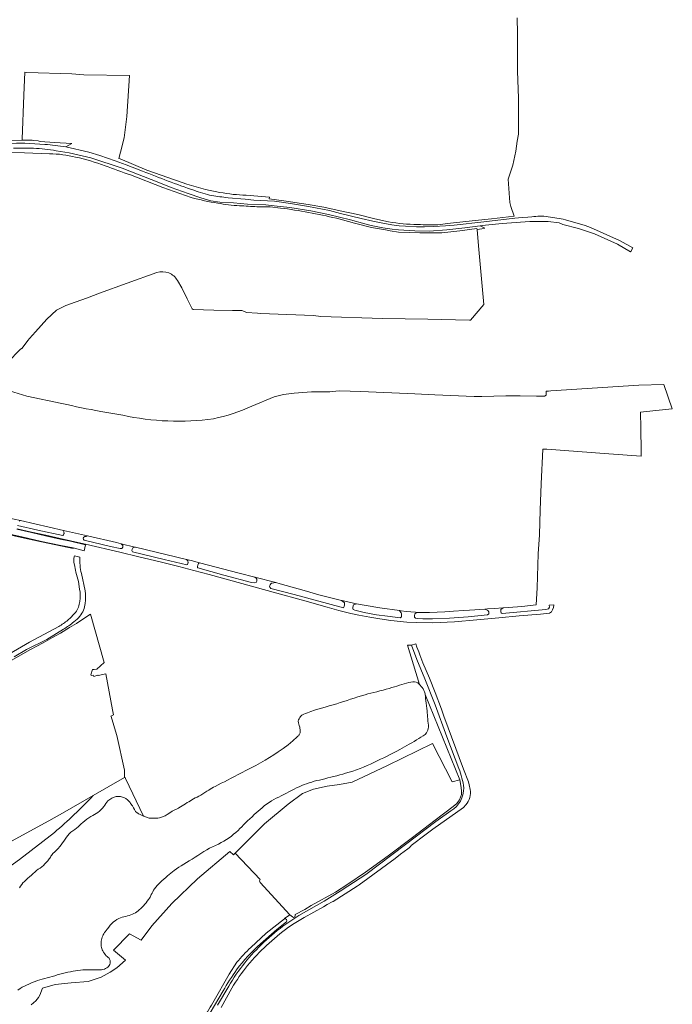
# Model space of a CAD drawing. Header units: metres. Extents: x 201541 to 204988, y 387833 to 394342.
# Tile 202 of 214: x 204300 to 204755, y 391347 to 392034. Entities that reach past the tile are written whole.
import ezdxf

# ---------------------------------------------------------------- set-up
doc = ezdxf.new("R2010")
doc.units = ezdxf.units.M
for name, color, linetype, lineweight in [('B-WE-GR-BOS_LOOF-GV', 40, 'Continuous', 13), ('B-WE-GR-BOUWLAND-GV', 80, 'Continuous', 13), ('B-WE-GR-GRAS-GV', 60, 'Continuous', 13), ('B-WE-GR-HOUTWAL-GV', 40, 'Continuous', 13), ('B-WE-OG-WATER-GV', 130, 'Continuous', 18), ('B-WE-OG-WEG-GV', 7, 'Continuous', 18), ('B-WE-VH-VERHARDING_ASFALT-GV', 252, 'Continuous', 18), ('B-WE-VH-VERHARDING_GRASBETONSTEEN-GV', 70, 'Continuous', 18), ('B-WE-VH-VERHARDING_PUIN-GV', 252, 'Continuous', 18)]:
    doc.layers.add(name, color=color, linetype=linetype, lineweight=lineweight)

msp = doc.modelspace()

# ---------------------------------------------------------------- linework, layer by layer
at = {"layer": 'B-WE-GR-BOS_LOOF-GV'}
for points in [[(204350.821, 391492.44), (204331.075, 391481.115), (204319.999, 391474.763), (204296.518, 391461.99), (204292.382, 391459.741), (204292.242, 391459.664), (204290.338, 391458.623), (204287.798, 391457.235), (204260.28, 391442.194), (204228.892, 391424.975), (204194.87, 391407.634), (204161.289, 391390.513), (204129.177, 391374.434), (204096.033, 391358.369), (204043.416, 391335.355)], [(204266.081, 391423.956), (204299.451, 391447.887), (204323.855, 391466.746)]]:
    msp.add_lwpolyline(points, dxfattribs=at)
msp.add_lwpolyline([(204323.855, 391466.746, 0.0313748), (204350.821, 391492.44)], format="xyb", dxfattribs=at)
at = {"layer": 'B-WE-GR-BOUWLAND-GV'}
for points in [[(204593.295, 391890.59), (204598.055, 391891.504), (204617.315, 391893.389), (204628.798, 391894.661), (204644.574, 391896.409), (204642.148, 391903.205), (204641.532, 391906.107), (204640.433, 391922.394), (204643.69, 391931.999), (204645.762, 391941.91), (204646.643, 391948.789), (204647.611, 391953.757), (204647.611, 391978.694), (204646.82, 391997.682), (204646.82, 392023.976), (204646.602, 392034.854)], [(204301.351, 391949.534), (204301.405, 391950.305), (204302.522, 391980.854), (204303.109, 391996.924), (204304.65, 391996.816), (204335.963, 391995.693), (204344.422, 391995.103), (204376.242, 391994.504), (204374.466, 391966.116), (204372.411, 391951.122), (204369.904, 391941.034), (204368.799, 391936.746), (204369.628, 391936.402), (204388.299, 391928.641), (204412.975, 391919.937)], [(204105.098, 391959.803), (204139.937, 391957.044), (204185.017, 391952.932), (204207.082, 391951.197), (204242.753, 391949.306), (204275.357, 391948.872), (204301.351, 391949.534)], [(204320.455, 391940.036), (204302.915, 391940.651), (204281.753, 391941.101)], [(204419.294, 391909.51), (204399.414, 391916.509), (204376.894, 391925.259)], [(204457.723, 391911.107), (204473.859, 391909.761), (204473.694, 391908.583), (204483.891, 391907.233), (204500.783, 391904.628), (204511.733, 391902.709), (204523.281, 391900.255), (204535.483, 391897.568), (204547.321, 391894.62), (204556.954, 391892.488)], [(204481.594, 391902.156), (204474.421, 391902.945), (204465.164, 391903.118)], [(204614.092, 391823.876), (204623.492, 391834.963), (204619.809, 391875.829), (204618.708, 391887.25), (204618.637, 391887.982), (204606.763, 391886.266), (204594.214, 391884.983), (204590.393, 391884.907), (204588.871, 391884.962), (204584.734, 391884.788), (204578.681, 391884.788), (204563.779, 391885.432), (204558.083, 391886.382), (204554.883, 391886.916), (204545.098, 391888.555), (204533.28, 391891.539), (204520.564, 391895.001)], [(204286.087, 391792.325), (204291.113, 391794.279), (204291.22, 391794.383), (204300.26, 391803.668), (204300.325, 391803.744), (204300.493, 391803.907), (204300.677, 391804.052), (204300.875, 391804.178), (204301.084, 391804.283), (204301.302, 391804.368), (204305.297, 391809.805), (204306.475, 391811.194), (204310.549, 391815.9), (204318.656, 391824.674), (204325.333, 391830.848), (204331.807, 391834.154), (204338.381, 391836.51), (204346.911, 391839.548), (204355.355, 391842.89), (204374.534, 391849.822), (204395.27, 391857.196)], [(204409.617, 391851.681), (204412.644, 391846.452), (204416.456, 391838.818), (204419.956, 391831.808), (204420.701, 391831.417), (204435.033, 391831.011), (204448.197, 391830.638), (204454.694, 391830.716), (204456.542, 391829.977), (204457.752, 391829.442), (204465.494, 391828.873), (204467.791, 391828.704), (204485.926, 391827.971), (204504.709, 391827.136), (204509.798, 391826.515), (204552.712, 391825.17), (204584.353, 391824.605), (204613.392, 391823.872)], [(204291.281, 391686.218), (204300.254, 391684.163), (204330.091, 391677.331), (204346.92, 391673.477), (204367.245, 391668.823), (204370.455, 391668.034), (204379.896, 391665.713), (204380.383, 391665.593), (204415.888, 391657.106), (204419.271, 391656.298), (204425.117, 391654.753), (204452.777, 391647.443), (204463.739, 391644.645), (204478.315, 391640.925), (204481.339, 391640.153), (204498.056, 391635.488), (204508.227, 391632.437), (204514.779, 391630.833), (204524.142, 391628.582), (204524.64, 391628.462), (204533.382, 391626.462), (204534.507, 391626.259), (204541.402, 391625.012), (204550.849, 391623.322), (204564.655, 391621.461), (204565.676, 391621.323), (204569.307, 391620.708), (204575.703, 391620.247), (204576.622, 391620.193), (204578.687, 391620.072), (204585.567, 391620.029), (204596.287, 391620.643), (204599.667, 391620.796), (204602.306, 391620.994), (204609.449, 391621.389), (204613.355, 391621.696), (204617.174, 391621.872), (204624.156, 391622.45), (204625.94, 391622.597), (204630.692, 391622.973), (204636.894, 391623.331), (204640.707, 391623.551), (204649.845, 391624.396), (204659.877, 391625.482), (204660.581, 391637.299), (204661.425, 391661.032), (204662.211, 391674.289), (204662.669, 391691.522), (204663.446, 391709.928), (204664.466, 391734.111), (204667.294, 391733.905), (204710.58, 391730.751), (204733.258, 391729.184), (204732.876, 391752.046), (204732.786, 391756.311), (204732.646, 391759.824), (204743.319, 391760.934), (204754.907, 391762.182), (204749.106, 391779.123), (204731.48, 391778.669), (204670.159, 391774.623), (204668.517, 391774.507), (204667.002, 391774.415), (204666.892, 391771.638), (204665.628, 391770.932), (204660.052, 391770.969), (204648.652, 391771.266), (204638.727, 391771.191), (204622.011, 391770.629), (204616.621, 391770.778), (204589.305, 391771.817), (204575.345, 391772.562), (204537.531, 391774.276), (204522.644, 391774.648), (204517.559, 391774.193), (204515.973, 391774.051), (204503.205, 391773.937), (204491.211, 391773.16), (204483.704, 391772.038), (204477.146, 391770.571), (204461.615, 391764.014)], [(204329.122, 391765.869), (204304.66, 391771.003), (204280.154, 391778.51)], [(204371.532, 391757.715), (204356.259, 391760.347)], [(204319.999, 391474.763), (204331.075, 391481.115), (204350.821, 391492.44), (204372.637, 391504.952), (204372.652, 391510.052), (204367.347, 391534.276), (204367.131, 391534.99), (204363.337, 391547.542), (204363.225, 391547.912), (204365.153, 391548.854), (204364.49, 391552.342), (204359.762, 391577.219), (204354.489, 391576.098), (204354.171, 391576.416), (204351.314, 391575.543), (204350.895, 391576.505), (204349.395, 391576.085), (204349.263, 391576.614), (204350.388, 391580.451), (204351.472, 391580.305), (204353.457, 391580.623), (204358.603, 391585.318), (204349.091, 391618.961), (204342.958, 391614.961), (204339.224, 391612.482), (204334.451, 391609.601), (204328.194, 391605.802), (204322.602, 391602.612), (204316.029, 391599.006), (204307.255, 391594.192), (204269.038, 391572.696)], [(203934.441, 391223.241), (203936.77, 391204.681), (203937.794, 391204.775), (203941.062, 391205.236), (203947.133, 391228.172), (203949.093, 391241.199), (203950.913, 391257.033), (203952.411, 391270.072), (203954.611, 391290.785), (203992.357, 391297.977), (203986.892, 391313.926), (204043.416, 391335.355), (204096.033, 391358.369), (204129.177, 391374.434), (204161.289, 391390.513), (204194.87, 391407.634), (204228.892, 391424.975), (204260.28, 391442.194), (204287.798, 391457.235), (204290.338, 391458.623), (204292.242, 391459.664), (204292.382, 391459.741), (204296.518, 391461.99), (204319.999, 391474.763)]]:
    msp.add_lwpolyline(points, dxfattribs=at)
for points in [[(204338.679, 391937.729, 0.0545986), (204320.455, 391940.036)], [(204359.272, 391931.691, 0.0339257), (204338.679, 391937.729)], [(204376.894, 391925.259, -0.010894), (204359.272, 391931.691)], [(204412.975, 391919.937, 0.0404258), (204439.256, 391913.072)], [(204437.804, 391905.567, -0.0265637), (204419.294, 391909.51)], [(204439.256, 391913.072, 0.0387343), (204457.723, 391911.107)], [(204452.999, 391903.793, -0.0355832), (204437.804, 391905.567)], [(204465.164, 391903.118, -0.0025632), (204452.999, 391903.793)], [(204520.564, 391895.001, 0.029489), (204481.594, 391902.156)], [(204556.954, 391892.488, 0.0335211), (204577.171, 391890.686)], [(204577.171, 391890.686, 0.0174896), (204593.295, 391890.59)], [(204395.27, 391857.196, -0.1583992), (204403.716, 391856.958)], [(204403.716, 391856.958, -0.1590861), (204409.617, 391851.681)], [(204613.392, 391823.872, 0.0057141), (204614.092, 391823.876)], [(204356.259, 391760.347, -0.0128401), (204329.122, 391765.869)], [(204461.615, 391764.014, -0.0550605), (204434.78, 391755.212)], [(204434.78, 391755.212, -0.0882302), (204371.532, 391757.715)]]:
    msp.add_lwpolyline(points, format="xyb", dxfattribs=at)
at = {"layer": 'B-WE-GR-GRAS-GV'}
for points in [[(204467.344, 391433.951), (204449.899, 391452.264), (204448.687, 391451.068), (204446.277, 391453.493), (204423.788, 391434.397), (204405.671, 391417.208), (204391.761, 391401.585), (204384.351, 391391.583), (204376.15, 391396.111), (204365.171, 391384.566), (204373.36, 391377.696), (204367.422, 391372.297), (204362.67, 391369.26), (204356.456, 391365.762), (204347.319, 391362.843), (204335.552, 391361.726), (204324.482, 391360.598), (204315.659, 391358.152), (204313.604, 391353.186), (204312.658, 391351.568), (204310.963, 391349.373), (204307.574, 391346.51)], [(204460.79, 391386.434), (204471.65, 391396.502), (204484.31, 391406.417), (204484.263, 391406.781), (204488.055, 391409.291), (204467.35, 391431.83)], [(204434.327, 391347.969), (204445.766, 391367.84), (204451.118, 391376.138)]]:
    msp.add_lwpolyline(points, dxfattribs=at)
for points in [[(204467.35, 391431.83, -0.3639757), (204467.344, 391433.951)], [(204451.118, 391376.138, -0.0367761), (204460.79, 391386.434)], [(204426.464, 391335.668, 0.03669), (204434.327, 391347.969)]]:
    msp.add_lwpolyline(points, format="xyb", dxfattribs=at)
at = {"layer": 'B-WE-GR-HOUTWAL-GV'}
for points in [[(204582.496, 391562.84), (204582.668, 391561.711), (204582.82, 391560.119), (204582.995, 391558.539), (204583.24, 391556.776), (204583.47, 391555.011), (204583.68, 391553.244), (204583.866, 391551.475), (204583.991, 391550.068), (204584.098, 391548.66), (204584.198, 391547.251), (204584.3, 391545.842), (204584.467, 391544.414), (204584.672, 391542.981), (204584.799, 391541.558), (204584.729, 391540.157), (204584.543, 391539.137), (204584.279, 391538.112), (204583.924, 391537.127), (204583.468, 391536.227), (204582.402, 391534.999), (204581.01, 391534.002), (204579.475, 391533.116), (204577.981, 391532.221), (204576.374, 391531.197), (204574.737, 391530.219), (204573.085, 391529.263), (204571.434, 391528.305), (204569.811, 391527.349), (204568.187, 391526.395), (204566.555, 391525.453), (204564.912, 391524.534), (204562.686, 391523.347), (204560.439, 391522.2), (204558.18, 391521.075), (204555.918, 391519.958), (204553.638, 391518.836), (204551.352, 391517.725), (204549.059, 391516.629), (204546.758, 391515.551), (204544.367, 391514.434), (204541.972, 391513.325), (204539.56, 391512.258), (204537.119, 391511.267), (204534.628, 391510.369), (204532.108, 391509.545), (204529.571, 391508.77), (204527.029, 391508.016), (204524.944, 391507.415), (204522.853, 391506.836), (204520.757, 391506.274), (204518.658, 391505.723), (204516.639, 391505.208), (204514.616, 391504.709), (204512.592, 391504.215), (204510.57, 391503.714), (204508.763, 391503.275), (204506.953, 391502.844), (204505.15, 391502.391), (204503.362, 391501.887), (204501.589, 391501.328), (204499.826, 391500.729), (204498.079, 391500.088), (204496.352, 391499.402), (204494.576, 391498.627), (204492.823, 391497.796), (204491.083, 391496.935), (204489.347, 391496.069), (204487.499, 391495.141), (204485.66, 391494.195), (204483.827, 391493.239), (204481.995, 391492.279), (204480.304, 391491.416), (204478.607, 391490.56), (204476.929, 391489.674), (204475.293, 391488.721), (204473.581, 391487.604), (204471.91, 391486.417), (204470.276, 391485.178), (204468.674, 391483.903), (204467.303, 391482.747), (204465.963, 391481.553), (204464.639, 391480.34), (204463.315, 391479.128), (204461.745, 391477.706), (204460.179, 391476.281), (204458.627, 391474.84), (204457.1, 391473.374), (204455.811, 391472.054), (204454.551, 391470.704), (204453.281, 391469.365), (204451.963, 391468.079), (204450.449, 391466.727), (204448.893, 391465.419), (204447.294, 391464.164), (204445.654, 391462.971), (204443.898, 391461.806), (204442.092, 391460.711), (204440.254, 391459.666), (204438.401, 391458.654), (204436.342, 391457.62), (204434.244, 391456.659), (204432.15, 391455.69), (204430.105, 391454.636), (204428.022, 391453.389), (204425.988, 391452.056), (204423.968, 391450.695), (204421.93, 391449.366), (204419.958, 391448.147), (204417.975, 391446.944), (204415.994, 391445.74), (204414.024, 391444.518), (204412.32, 391443.462), (204410.614, 391442.409), (204408.932, 391441.323), (204407.3, 391440.169), (204406.16, 391439.276), (204405.046, 391438.349), (204403.946, 391437.404), (204402.848, 391436.457), (204401.503, 391435.324), (204400.157, 391434.19), (204398.837, 391433.028), (204397.572, 391431.814), (204396.527, 391430.742), (204395.504, 391429.643), (204394.534, 391428.502), (204393.646, 391427.306), (204393.044, 391426.355), (204392.49, 391425.369), (204391.965, 391424.365), (204391.451, 391423.356), (204391.154, 391422.76), (204390.863, 391422.16), (204390.576, 391421.557), (204390.288, 391420.956), (204389.447, 391419.874), (204388.613, 391418.786), (204387.766, 391417.709), (204386.886, 391416.661), (204385.985, 391415.639), (204385.062, 391414.631), (204384.103, 391413.663), (204383.09, 391412.761), (204382.199, 391412.057), (204381.273, 391411.389), (204380.316, 391410.77), (204379.33, 391410.212), (204378.224, 391409.696), (204377.078, 391409.257), (204375.909, 391408.864), (204374.739, 391408.488), (204373.568, 391408.162), (204372.379, 391407.884), (204371.2, 391407.587), (204370.057, 391407.2), (204368.74, 391406.61), (204367.455, 391405.923), (204366.223, 391405.148), (204365.069, 391404.291), (204363.895, 391403.211), (204362.82, 391402.009), (204361.805, 391400.739), (204360.814, 391399.459), (204360.447, 391398.989), (204360.084, 391398.515), (204359.728, 391398.036), (204359.382, 391397.551), (204358.886, 391396.839), (204358.4, 391396.118), (204357.949, 391395.378), (204357.558, 391394.613), (204357.203, 391393.744), (204356.907, 391392.844), (204356.676, 391391.924), (204356.511, 391391), (204356.411, 391390.093), (204356.37, 391389.171), (204356.397, 391388.251), (204356.502, 391387.347), (204356.673, 391386.523), (204356.91, 391385.705), (204357.205, 391384.906), (204357.551, 391384.137), (204358.068, 391383.232), (204358.68, 391382.374), (204359.347, 391381.548), (204360.03, 391380.742), (204360.65, 391380.128), (204361.327, 391379.548), (204361.946, 391378.948), (204362.388, 391378.271), (204362.644, 391377.434), (204362.752, 391376.504), (204362.709, 391375.57), (204362.508, 391374.718), (204362.155, 391374.002), (204361.652, 391373.321), (204361.052, 391372.706), (204360.411, 391372.188), (204359.596, 391371.737), (204358.682, 391371.42), (204357.723, 391371.189), (204356.773, 391370.997), (204355.271, 391370.817), (204353.74, 391370.81), (204352.198, 391370.876), (204350.662, 391370.912), (204348.928, 391370.926), (204347.194, 391370.963), (204345.462, 391370.973), (204343.734, 391370.909), (204342.002, 391370.752), (204340.273, 391370.53), (204338.549, 391370.261), (204336.831, 391369.967), (204334.974, 391369.616), (204333.125, 391369.223), (204331.282, 391368.797), (204329.446, 391368.347), (204327.645, 391367.868), (204325.852, 391367.354), (204324.062, 391366.829), (204322.269, 391366.318), (204320.547, 391365.86), (204318.821, 391365.415), (204317.1, 391364.958), (204315.389, 391364.463), (204313.76, 391363.952), (204312.137, 391363.417), (204310.526, 391362.849), (204308.932, 391362.241), (204307.44, 391361.627), (204305.961, 391360.98), (204304.498, 391360.298), (204303.053, 391359.582), (204301.447, 391358.707), (204299.87, 391357.775), (204298.302, 391356.824)], [(204307.574, 391346.51), (204310.963, 391349.373), (204312.658, 391351.568), (204313.604, 391353.186), (204315.659, 391358.152), (204324.482, 391360.598), (204335.552, 391361.726), (204347.319, 391362.843), (204356.456, 391365.762), (204362.67, 391369.26), (204367.422, 391372.297), (204373.36, 391377.696), (204365.171, 391384.566), (204376.15, 391396.111), (204384.351, 391391.583), (204391.761, 391401.585), (204405.671, 391417.208), (204423.788, 391434.397), (204446.277, 391453.493), (204448.687, 391451.068), (204449.899, 391452.264), (204470.523, 391472.618), (204486.935, 391486.361), (204496.981, 391493.884), (204504.676, 391496.913), (204514.037, 391498.965), (204522.809, 391500.101), (204531.647, 391501.727), (204556.207, 391513.39), (204587.612, 391528.684), (204601.313, 391502.125), (204606.747, 391503.302), (204582.496, 391562.84)], [(204299.399, 391428.098), (204300.235, 391429.226), (204301.052, 391430.38), (204301.932, 391431.472), (204303.041, 391432.617), (204304.206, 391433.711), (204305.398, 391434.778), (204306.59, 391435.845), (204307.784, 391436.928), (204308.985, 391438.004), (204310.199, 391439.065), (204311.432, 391440.103), (204312.61, 391441.016), (204313.816, 391441.896), (204315.009, 391442.79), (204316.145, 391443.746), (204317.256, 391444.793), (204318.333, 391445.886), (204319.347, 391447.033), (204320.273, 391448.243), (204320.657, 391448.839), (204321.014, 391449.454), (204321.372, 391450.068), (204321.758, 391450.661), (204322.846, 391451.963), (204324.075, 391453.152), (204325.337, 391454.319), (204326.521, 391455.551), (204327.539, 391456.802), (204328.512, 391458.092), (204329.464, 391459.4), (204330.419, 391460.705), (204331.331, 391462.013), (204332.215, 391463.347), (204333.138, 391464.641), (204334.168, 391465.83), (204335.357, 391466.86), (204336.658, 391467.777), (204337.988, 391468.669), (204339.264, 391469.621), (204340.409, 391470.634), (204341.518, 391471.691), (204342.627, 391472.748), (204343.775, 391473.758), (204345.123, 391474.837), (204346.505, 391475.876), (204347.917, 391476.875), (204349.356, 391477.829), (204350.56, 391478.526), (204351.801, 391479.169), (204353.023, 391479.835), (204354.17, 391480.599), (204355.29, 391481.548), (204356.342, 391482.589), (204357.34, 391483.69), (204358.302, 391484.816), (204359.039, 391485.817), (204359.718, 391486.872), (204360.423, 391487.894), (204361.236, 391488.79), (204362.501, 391489.79), (204363.924, 391490.651), (204365.437, 391491.308), (204366.968, 391491.696), (204368.389, 391491.801), (204369.873, 391491.706), (204371.331, 391491.414), (204372.671, 391490.928), (204373.767, 391490.292), (204374.794, 391489.477), (204375.745, 391488.546), (204376.612, 391487.563), (204377.049, 391486.99), (204377.453, 391486.388), (204377.846, 391485.775), (204378.245, 391485.168), (204379.006, 391483.92), (204379.734, 391482.633), (204380.537, 391481.427), (204381.523, 391480.419), (204382.037, 391480.057), (204382.584, 391479.73), (204383.149, 391479.426), (204383.717, 391479.134), (204384.604, 391478.716), (204385.513, 391478.344), (204386.116, 391478.112), (204373.473, 391504.421), (204373.132, 391505.131), (204372.637, 391504.952), (204350.821, 391492.44)], [(204323.855, 391466.746), (204299.451, 391447.887), (204266.081, 391423.956)]]:
    msp.add_lwpolyline(points, dxfattribs=at)
msp.add_lwpolyline([(204350.821, 391492.44, -0.0313748), (204323.855, 391466.746)], format="xyb", dxfattribs=at)
at = {"layer": 'B-WE-OG-WATER-GV'}
for points in [[(204522.853, 391506.836), (204524.944, 391507.415), (204527.029, 391508.016), (204529.571, 391508.77), (204532.108, 391509.545), (204534.628, 391510.369), (204537.119, 391511.267), (204539.56, 391512.258), (204541.972, 391513.325), (204544.367, 391514.434), (204546.758, 391515.551), (204549.059, 391516.629), (204551.352, 391517.725), (204553.638, 391518.836), (204555.918, 391519.958), (204558.18, 391521.075), (204560.439, 391522.2), (204562.686, 391523.347), (204564.912, 391524.534), (204566.555, 391525.453), (204568.187, 391526.395), (204569.811, 391527.349), (204571.434, 391528.305), (204573.085, 391529.263), (204574.737, 391530.219), (204576.374, 391531.197), (204577.981, 391532.221), (204579.475, 391533.116), (204581.01, 391534.002), (204582.402, 391534.999), (204583.468, 391536.227), (204583.924, 391537.127), (204584.279, 391538.112), (204584.543, 391539.137), (204584.729, 391540.157), (204584.799, 391541.558), (204584.672, 391542.981), (204584.467, 391544.414), (204584.3, 391545.842), (204584.198, 391547.251), (204584.098, 391548.66), (204583.991, 391550.068), (204583.866, 391551.475), (204583.68, 391553.244), (204583.47, 391555.011), (204583.24, 391556.776), (204582.995, 391558.539), (204582.82, 391560.119), (204582.668, 391561.711), (204582.496, 391562.84), (204582.431, 391563.273), (204581.997, 391564.765), (204581.557, 391565.775), (204581.037, 391566.766), (204580.442, 391567.712), (204579.777, 391568.59), (204579.018, 391569.46), (204578.585, 391569.892), (204578.18, 391570.298), (204577.273, 391571.011), (204576.308, 391571.51), (204575.095, 391571.737), (204573.777, 391571.675), (204572.424, 391571.46), (204571.105, 391571.225), (204569.463, 391570.873), (204567.845, 391570.387), (204566.236, 391569.846), (204564.623, 391569.329), (204562.819, 391568.788), (204561.017, 391568.241), (204559.213, 391567.698), (204557.406, 391567.169), (204555.253, 391566.562), (204553.094, 391565.971), (204550.932, 391565.393), (204548.768, 391564.826), (204546.711, 391564.313), (204544.65, 391563.82), (204542.591, 391563.317), (204540.543, 391562.776), (204538.006, 391562.025), (204535.484, 391561.218), (204532.969, 391560.388), (204530.453, 391559.565), (204528.063, 391558.788), (204525.675, 391558.004), (204523.286, 391557.227), (204520.89, 391556.471), (204518.215, 391555.675), (204515.53, 391554.91), (204512.846, 391554.145), (204510.171, 391553.349), (204507.701, 391552.628), (204505.225, 391551.917), (204502.778, 391551.132), (204500.4, 391550.188), (204499.084, 391549.656), (204497.74, 391549.123), (204496.501, 391548.479), (204495.501, 391547.614), (204494.971, 391546.877), (204494.513, 391546.042), (204494.167, 391545.16), (204493.971, 391544.281), (204494.023, 391543.27), (204494.315, 391542.238), (204494.681, 391541.193), (204494.954, 391540.145), (204495.111, 391539.304), (204495.266, 391538.455), (204495.355, 391537.609), (204495.312, 391536.779), (204495.219, 391536.279), (204495.089, 391535.776), (204494.914, 391535.291), (204494.685, 391534.843), (204494.388, 391534.454), (204494.03, 391534.102), (204493.647, 391533.767), (204493.273, 391533.426), (204490.156, 391530.572), (204486.876, 391527.893), (204483.484, 391525.352), (204480.032, 391522.908), (204477.008, 391520.884), (204473.919, 391518.949), (204470.786, 391517.082), (204467.629, 391515.262), (204464.368, 391513.467), (204461.067, 391511.742), (204457.75, 391510.046), (204454.439, 391508.338), (204451.98, 391507.045), (204449.521, 391505.751), (204447.059, 391504.463), (204444.59, 391503.189), (204442.427, 391502.112), (204440.254, 391501.055), (204438.089, 391499.983), (204435.952, 391498.86), (204434.832, 391498.24), (204433.717, 391497.609), (204432.61, 391496.967), (204431.51, 391496.312), (204430.114, 391495.424), (204428.74, 391494.502), (204427.361, 391493.587), (204425.952, 391492.723), (204424.704, 391492.045), (204423.434, 391491.406), (204422.161, 391490.771), (204420.904, 391490.108), (204419.788, 391489.477), (204418.681, 391488.83), (204417.58, 391488.172), (204416.483, 391487.507), (204415.297, 391486.777), (204414.117, 391486.037), (204412.942, 391485.288), (204411.773, 391484.531), (204410.721, 391483.838), (204410.328, 391483.575), (204405.931, 391481.458), (204403.076, 391479.577), (204402.458, 391479.17), (204401.835, 391478.774), (204401.201, 391478.4), (204400.351, 391477.963), (204399.883, 391477.76), (204399.195, 391477.501), (204397.794, 391477.046), (204397.182, 391476.93), (204395.951, 391476.757), (204394.712, 391476.641), (204393.474, 391476.585), (204392.613, 391476.568), (204391.748, 391476.572), (204390.888, 391476.621), (204390.562, 391476.667), (204390.042, 391476.741), (204389.359, 391476.915), (204388.686, 391477.141), (204388.016, 391477.389), (204387.345, 391477.627), (204386.431, 391477.99), (204386.116, 391478.112), (204385.513, 391478.344), (204384.604, 391478.716), (204383.717, 391479.134), (204383.149, 391479.426), (204382.584, 391479.73), (204382.037, 391480.057), (204381.523, 391480.419), (204380.537, 391481.427), (204379.734, 391482.633), (204379.006, 391483.92), (204378.245, 391485.168), (204377.846, 391485.775), (204377.453, 391486.388), (204377.049, 391486.99), (204376.612, 391487.563), (204375.745, 391488.546), (204374.794, 391489.477), (204373.767, 391490.292), (204372.671, 391490.928), (204371.331, 391491.414), (204369.873, 391491.706), (204368.389, 391491.801), (204366.968, 391491.696), (204365.437, 391491.308), (204363.924, 391490.651), (204362.501, 391489.79), (204361.236, 391488.79), (204360.423, 391487.894), (204359.718, 391486.872), (204359.039, 391485.817), (204358.302, 391484.816), (204357.34, 391483.69), (204356.342, 391482.589), (204355.29, 391481.548), (204354.17, 391480.599), (204353.023, 391479.835), (204351.801, 391479.169), (204350.56, 391478.526), (204349.356, 391477.829), (204347.917, 391476.875), (204346.505, 391475.876), (204345.123, 391474.837), (204343.775, 391473.758), (204342.627, 391472.748), (204341.518, 391471.691), (204340.409, 391470.634), (204339.264, 391469.621), (204337.988, 391468.669), (204336.658, 391467.777), (204335.357, 391466.86), (204334.168, 391465.83), (204333.138, 391464.641), (204332.215, 391463.347), (204331.331, 391462.013), (204330.419, 391460.705), (204329.464, 391459.4), (204328.512, 391458.092), (204327.539, 391456.802), (204326.521, 391455.551), (204325.337, 391454.319), (204324.075, 391453.152), (204322.846, 391451.963), (204321.758, 391450.661), (204321.372, 391450.068), (204321.014, 391449.454), (204320.657, 391448.839), (204320.273, 391448.243), (204319.347, 391447.033), (204318.333, 391445.886), (204317.256, 391444.793), (204316.145, 391443.746), (204315.009, 391442.79), (204313.816, 391441.896), (204312.61, 391441.016), (204311.432, 391440.103), (204310.199, 391439.065), (204308.985, 391438.004), (204307.784, 391436.928), (204306.59, 391435.845), (204305.398, 391434.778), (204304.206, 391433.711), (204303.041, 391432.617), (204301.932, 391431.472), (204301.052, 391430.38), (204300.235, 391429.226), (204299.399, 391428.098)], [(204298.302, 391356.824), (204299.87, 391357.775), (204301.447, 391358.707), (204303.053, 391359.582), (204304.498, 391360.298), (204305.961, 391360.98), (204307.44, 391361.627), (204308.932, 391362.241), (204310.526, 391362.849), (204312.137, 391363.417), (204313.76, 391363.952), (204315.389, 391364.463), (204317.1, 391364.958), (204318.821, 391365.415), (204320.547, 391365.86), (204322.269, 391366.318), (204324.062, 391366.829), (204325.852, 391367.354), (204327.645, 391367.868), (204329.446, 391368.347), (204331.282, 391368.797), (204333.125, 391369.223), (204334.974, 391369.616), (204336.831, 391369.967), (204338.549, 391370.261), (204340.273, 391370.53), (204342.002, 391370.752), (204343.734, 391370.909), (204345.462, 391370.973), (204347.194, 391370.963), (204348.928, 391370.926), (204350.662, 391370.912), (204352.198, 391370.876), (204353.74, 391370.81), (204355.271, 391370.817), (204356.773, 391370.997), (204357.723, 391371.189), (204358.682, 391371.42), (204359.596, 391371.737), (204360.411, 391372.188), (204361.052, 391372.706), (204361.652, 391373.321), (204362.155, 391374.002), (204362.508, 391374.718), (204362.709, 391375.57), (204362.752, 391376.504), (204362.644, 391377.434), (204362.388, 391378.271), (204361.946, 391378.948), (204361.327, 391379.548), (204360.65, 391380.128), (204360.03, 391380.742), (204359.347, 391381.548), (204358.68, 391382.374), (204358.068, 391383.232), (204357.551, 391384.137), (204357.205, 391384.906), (204356.91, 391385.705), (204356.673, 391386.523), (204356.502, 391387.347), (204356.397, 391388.251), (204356.37, 391389.171), (204356.411, 391390.093), (204356.511, 391391), (204356.676, 391391.924), (204356.907, 391392.844), (204357.203, 391393.744), (204357.558, 391394.613), (204357.949, 391395.378), (204358.4, 391396.118), (204358.886, 391396.839), (204359.382, 391397.551), (204359.728, 391398.036), (204360.084, 391398.515), (204360.447, 391398.989), (204360.814, 391399.459), (204361.805, 391400.739), (204362.82, 391402.009), (204363.895, 391403.211), (204365.069, 391404.291), (204366.223, 391405.148), (204367.455, 391405.923), (204368.74, 391406.61), (204370.057, 391407.2), (204371.2, 391407.587), (204372.379, 391407.884), (204373.568, 391408.162), (204374.739, 391408.488), (204375.909, 391408.864), (204377.078, 391409.257), (204378.224, 391409.696), (204379.33, 391410.212), (204380.316, 391410.77), (204381.273, 391411.389), (204382.199, 391412.057), (204383.09, 391412.761), (204384.103, 391413.663), (204385.062, 391414.631), (204385.985, 391415.639), (204386.886, 391416.661), (204387.766, 391417.709), (204388.613, 391418.786), (204389.447, 391419.874), (204390.288, 391420.956), (204390.576, 391421.557), (204390.863, 391422.16), (204391.154, 391422.76), (204391.451, 391423.356), (204391.965, 391424.365), (204392.49, 391425.369), (204393.044, 391426.355), (204393.646, 391427.306), (204394.534, 391428.502), (204395.504, 391429.643), (204396.527, 391430.742), (204397.572, 391431.814), (204398.837, 391433.028), (204400.157, 391434.19), (204401.503, 391435.324), (204402.848, 391436.457), (204403.946, 391437.404), (204405.046, 391438.349), (204406.16, 391439.276), (204407.3, 391440.169), (204408.932, 391441.323), (204410.614, 391442.409), (204412.32, 391443.462), (204414.024, 391444.518), (204415.994, 391445.74), (204417.975, 391446.944), (204419.958, 391448.147), (204421.93, 391449.366), (204423.968, 391450.695), (204425.988, 391452.056), (204428.022, 391453.389), (204430.105, 391454.636), (204432.15, 391455.69), (204434.244, 391456.659), (204436.342, 391457.62), (204438.401, 391458.654), (204440.254, 391459.666), (204442.092, 391460.711), (204443.898, 391461.806), (204445.654, 391462.971), (204447.294, 391464.164), (204448.893, 391465.419), (204450.449, 391466.727), (204451.963, 391468.079), (204453.281, 391469.365), (204454.551, 391470.704), (204455.811, 391472.054), (204457.1, 391473.374), (204458.627, 391474.84), (204460.179, 391476.281), (204461.745, 391477.706), (204463.315, 391479.128), (204464.639, 391480.34), (204465.963, 391481.553), (204467.303, 391482.747), (204468.674, 391483.903), (204470.276, 391485.178), (204471.91, 391486.417), (204473.581, 391487.604), (204475.293, 391488.721), (204476.929, 391489.674), (204478.607, 391490.56), (204480.304, 391491.416), (204481.995, 391492.279), (204483.827, 391493.239), (204485.66, 391494.195), (204487.499, 391495.141), (204489.347, 391496.069), (204491.083, 391496.935), (204492.823, 391497.796), (204494.576, 391498.627), (204496.352, 391499.402), (204498.079, 391500.088), (204499.826, 391500.729), (204501.589, 391501.328), (204503.362, 391501.887), (204505.15, 391502.391), (204506.953, 391502.844), (204508.763, 391503.275), (204510.57, 391503.714), (204512.592, 391504.215), (204514.616, 391504.709), (204516.639, 391505.208), (204518.658, 391505.723), (204520.757, 391506.274), (204522.853, 391506.836)]]:
    msp.add_lwpolyline(points, dxfattribs=at)
at = {"layer": 'B-WE-OG-WEG-GV'}
for points in [[(204331.781, 391944.754), (204335.92, 391947.087), (204323.961, 391947.859), (204313.841, 391948.646), (204312.556, 391948.933), (204309.509, 391949.318), (204308.414, 391949.595), (204303.357, 391949.616), (204302.454, 391949.562), (204301.351, 391949.534), (204275.357, 391948.872), (204242.753, 391949.306), (204207.082, 391951.197), (204185.017, 391952.932), (204139.937, 391957.044), (204105.098, 391959.803)], [(204250.07, 391946.251), (204263.157, 391946.633), (204297.416, 391947.314), (204303.122, 391947.502), (204317.097, 391946.572)], [(204309.286, 391943.859), (204295.388, 391943.903)], [(204331.765, 391944.757), (204331.781, 391944.754)], [(204281.753, 391941.101), (204302.915, 391940.651), (204320.455, 391940.036)], [(204520.564, 391895.001), (204533.28, 391891.539), (204545.098, 391888.555), (204554.883, 391886.916), (204558.083, 391886.382), (204563.779, 391885.432), (204578.681, 391884.788), (204584.734, 391884.788), (204588.871, 391884.962), (204590.393, 391884.907), (204594.214, 391884.983), (204606.763, 391886.266), (204618.637, 391887.982), (204618.708, 391887.25), (204622.077, 391887.743), (204624.212, 391888.056), (204620.94, 391889.723), (204610.106, 391888.296), (204597.579, 391886.903), (204585.295, 391886.105), (204575.212, 391886.292), (204563.798, 391886.893), (204559.439, 391887.327), (204552.94, 391888.419), (204544.77, 391889.95), (204540.366, 391891.049), (204530.366, 391893.978), (204515.164, 391897.626), (204502.768, 391900.205), (204488.073, 391902.473), (204477.043, 391903.671), (204471.227, 391904.357), (204458.626, 391904.947), (204448.709, 391905.751), (204439.169, 391906.289), (204433.055, 391907.238), (204425.912, 391909.351), (204417.124, 391912.229), (204405.258, 391916.485), (204396.683, 391920.058), (204371.045, 391930.001), (204349.249, 391937.12)], [(204376.894, 391925.259), (204399.414, 391916.509), (204419.294, 391909.51)], [(204465.164, 391903.118), (204474.421, 391902.945), (204481.594, 391902.156)], [(204299.289, 391683.848), (204300.254, 391684.163), (204291.281, 391686.218)], [(204297.765, 391678.509), (204307.89, 391676.205), (204317.781, 391674.016), (204327.861, 391671.736), (204335.057, 391670.188), (204345.548, 391667.751)], [(204345.988, 391673.195), (204346.92, 391673.477), (204330.091, 391677.331), (204330.526, 391676.416), (204330.604, 391675.301), (204330.537, 391675.056), (204330.298, 391674.188), (204329.65, 391673.744), (204312.38, 391677.448), (204298.086, 391680.873)], [(204464.957, 391643.431), (204465.034, 391642.066), (204464.604, 391640.956), (204463.785, 391640.691), (204461.312, 391640.919), (204442.14, 391646.113), (204423.929, 391651.195), (204423.711, 391651.375), (204423.588, 391652.23), (204423.876, 391653.22), (204424.318, 391654.301), (204425.117, 391654.753), (204419.271, 391656.298), (204415.888, 391657.106), (204416.681, 391656.448), (204416.827, 391656.138), (204417.151, 391654.823), (204417.037, 391654.417), (204416.696, 391653.693), (204416.296, 391653.302), (204400.417, 391656.958), (204378.235, 391662.413), (204377.923, 391663.31), (204378.061, 391664.24), (204378.526, 391665.108), (204378.772, 391665.321), (204379.896, 391665.713), (204370.455, 391668.034), (204371.16, 391667.371), (204371.618, 391666.724), (204371.525, 391665.705), (204370.923, 391664.785), (204369.711, 391664.66), (204362.963, 391666.054), (204344.635, 391670.511)], [(204345.548, 391667.751), (204369.534, 391662.178), (204382.762, 391659.028), (204397.522, 391655.471), (204410.761, 391652.171), (204421.026, 391649.512), (204431.806, 391646.578), (204454.585, 391640.257), (204476.441, 391634.273), (204498.459, 391628.22), (204514.024, 391623.725), (204522.327, 391621.531), (204530.685, 391619.496), (204536.163, 391618.211), (204543.868, 391616.872), (204550.921, 391615.628), (204558.566, 391614.606), (204569.649, 391613.41), (204576.66, 391613.1), (204587.797, 391612.926), (204603.047, 391613.612), (204618.581, 391614.936), (204633.908, 391616.312), (204648.125, 391617.757), (204662.913, 391619.001), (204669.322, 391619.569)], [(204475.761, 391640.552), (204478.315, 391640.925), (204463.739, 391644.645), (204464.771, 391643.739)], [(204526.22, 391626.26), (204526.255, 391625.123), (204526.098, 391624.52), (204526.044, 391624.291), (204525.592, 391623.422), (204514.264, 391626.283), (204491.039, 391632.567), (204474.805, 391636.917), (204474.102, 391637.685), (204473.974, 391638.422), (204474.288, 391639.419), (204474.737, 391639.994), (204475.014, 391640.304)], [(204565.696, 391619.977), (204565.884, 391619.372), (204566.098, 391618.035), (204566.077, 391617.953), (204565.881, 391617.17), (204565.034, 391616.499), (204556.123, 391617.458), (204548.558, 391618.41), (204539.912, 391620.033), (204533.324, 391621.657), (204532.285, 391622.218), (204531.996, 391622.821), (204532.139, 391623.83), (204532.486, 391625.427), (204534.507, 391626.259), (204533.382, 391626.462), (204524.64, 391628.462), (204524.142, 391628.582), (204525.967, 391627.151)], [(204672.23, 391625.117), (204672.241, 391625.423), (204669.015, 391625.161), (204669.247, 391623.942), (204668.623, 391622.699), (204666.774, 391622.25), (204636.136, 391619.516), (204635.543, 391619.868), (204635.269, 391620.607), (204635.219, 391620.66), (204635.175, 391621.496), (204635.321, 391622.282), (204636.894, 391623.331), (204630.692, 391622.973), (204625.94, 391622.597), (204624.156, 391622.45), (204626.213, 391621.396), (204626.878, 391620.484), (204626.894, 391619.591), (204626.902, 391619.152), (204625.965, 391618.388), (204612.568, 391617.171), (204599.54, 391616.233), (204587.716, 391615.697), (204580.979, 391615.751), (204577.135, 391615.909), (204575.675, 391616.151), (204575.117, 391616.855), (204575.118, 391617.783), (204575.18, 391619.136), (204576.622, 391620.193), (204575.703, 391620.247), (204569.307, 391620.708), (204565.676, 391621.323), (204564.655, 391621.461), (204565.528, 391620.211)], [(204605.969, 391511.263), (204597.697, 391533.329), (204589.542, 391555.603), (204582.303, 391573.891), (204576.587, 391587.389), (204572.9, 391597.385), (204570.216, 391597.249), (204578.585, 391569.892), (204579.018, 391569.46), (204579.777, 391568.59), (204580.442, 391567.712), (204581.037, 391566.766), (204581.557, 391565.775), (204581.997, 391564.765), (204582.431, 391563.273), (204582.496, 391562.84), (204606.747, 391503.302), (204607.674, 391498.102), (204607.918, 391495.551), (204607.816, 391493.226), (204606.466, 391489.563), (204605.846, 391488.507), (204604.563, 391486.972), (204602.03, 391484.756), (204589.42, 391475.209), (204573.728, 391463.299), (204556.66, 391450.451), (204540.851, 391438.911), (204528.611, 391430.663), (204519.859, 391425.075), (204502.869, 391415.877), (204498.644, 391412.883), (204491.754, 391409.417)], [(204485.257, 391402.786), (204494.376, 391408.708), (204512.024, 391418.709), (204523.083, 391425.823), (204528.591, 391429.276), (204541.127, 391437.503), (204568.784, 391458.273), (204589.958, 391474.289), (204600.516, 391481.797)], [(204489.862, 391407.775), (204488.055, 391409.291), (204484.263, 391406.781), (204484.31, 391406.417)], [(204485.668, 391404.387), (204479.07, 391399.101), (204467.587, 391389.049)], [(204441.529, 391356.2), (204432.524, 391340.992), (204428.547, 391334.668)], [(204437.67, 391346.299), (204445.463, 391359.525)]]:
    msp.add_lwpolyline(points, dxfattribs=at)
for points in [[(204325.152, 391942.15, 0.0301931), (204309.286, 391943.859)], [(204317.097, 391946.572, -0.0263849), (204331.765, 391944.757)], [(204320.455, 391940.036, -0.0545986), (204338.679, 391937.729)], [(204349.249, 391937.12, 0.0272239), (204325.152, 391942.15)], [(204338.679, 391937.729, -0.0339257), (204359.272, 391931.691)], [(204359.272, 391931.691, 0.010894), (204376.894, 391925.259)], [(204419.294, 391909.51, 0.0265637), (204437.804, 391905.567)], [(204437.804, 391905.567, 0.0355832), (204452.999, 391903.793)], [(204452.999, 391903.793, 0.0025632), (204465.164, 391903.118)], [(204481.594, 391902.156, -0.029489), (204520.564, 391895.001)], [(204344.635, 391670.511, -0.7307594), (204345.043, 391673.007)], [(204345.043, 391673.007, -0.1650723), (204345.988, 391673.195)], [(204464.771, 391643.739, -0.3689183), (204464.957, 391643.431)], [(204475.014, 391640.304, -0.1225363), (204475.761, 391640.552)], [(204525.967, 391627.151, -0.2418781), (204526.22, 391626.26)], [(204669.322, 391619.569, 0.2380667), (204672.23, 391625.117)], [(204565.528, 391620.211, -0.0718929), (204565.696, 391619.977)], [(204609.401, 391497.836, 0.0701611), (204605.969, 391511.263)], [(204600.516, 391481.797, 0.2673857), (204609.401, 391497.836)], [(204491.754, 391409.417, -0.8111256), (204489.862, 391407.775)], [(204469.985, 391390.167, -0.0348095), (204485.257, 391402.786)], [(204484.31, 391406.417, -0.8267078), (204485.668, 391404.387)], [(204467.587, 391389.049, 0.0488183), (204450.949, 391370.92)], [(204456.628, 391375.711, -0.0334021), (204469.985, 391390.167)], [(204445.463, 391359.525, -0.0388902), (204456.628, 391375.711)], [(204450.949, 391370.92, 0.0197833), (204441.529, 391356.2)]]:
    msp.add_lwpolyline(points, format="xyb", dxfattribs=at)
at = {"layer": 'B-WE-VH-VERHARDING_ASFALT-GV'}
msp.add_lwpolyline([(204290.687, 391675.114), (204301.054, 391672.841), (204314.893, 391669.734), (204328.24, 391666.876), (204336.839, 391665.201), (204344.639, 391663.151), (204345.47, 391667.358), (204334.97, 391669.798), (204327.775, 391671.345), (204317.694, 391673.626), (204307.802, 391675.815), (204297.674, 391678.119)], dxfattribs=at)
at = {"layer": 'B-WE-VH-VERHARDING_GRASBETONSTEEN-GV'}
for points in [[(204297.674, 391678.119), (204307.802, 391675.815), (204317.694, 391673.626), (204327.775, 391671.345), (204334.97, 391669.798), (204345.47, 391667.358), (204345.548, 391667.751), (204335.057, 391670.188), (204327.861, 391671.736), (204317.781, 391674.016), (204307.89, 391676.205), (204297.765, 391678.509)], [(204290.593, 391674.725), (204300.967, 391672.45), (204314.807, 391669.343), (204328.16, 391666.484), (204336.912, 391664.779), (204336.839, 391665.201), (204328.24, 391666.876), (204314.893, 391669.734), (204301.054, 391672.841), (204290.687, 391675.114)]]:
    msp.add_lwpolyline(points, dxfattribs=at)
at = {"layer": 'B-WE-VH-VERHARDING_PUIN-GV'}
for points in [[(204317.097, 391946.572), (204303.122, 391947.502), (204297.416, 391947.314), (204263.157, 391946.633), (204250.07, 391946.251)], [(204295.388, 391943.903), (204309.286, 391943.859)], [(204385.416, 391927.936), (204374.021, 391932.282), (204366.265, 391935.148), (204355.632, 391938.709), (204347.888, 391941.111), (204331.781, 391944.754), (204331.765, 391944.757)], [(204349.249, 391937.12), (204371.045, 391930.001), (204396.683, 391920.058), (204405.258, 391916.485), (204417.124, 391912.229), (204425.912, 391909.351), (204433.055, 391907.238), (204439.169, 391906.289), (204448.709, 391905.751), (204458.626, 391904.947), (204471.227, 391904.357), (204477.043, 391903.671), (204488.073, 391902.473), (204502.768, 391900.205), (204515.164, 391897.626), (204530.366, 391893.978), (204540.366, 391891.049), (204544.77, 391889.95), (204552.94, 391888.419), (204559.439, 391887.327), (204563.798, 391886.893), (204575.212, 391886.292), (204585.295, 391886.105), (204597.579, 391886.903), (204610.106, 391888.296), (204620.94, 391889.723), (204622.326, 391889.905), (204633.882, 391891.099), (204639.575, 391891.687), (204655.49, 391892.838), (204668.348, 391892.798), (204675.889, 391891.885), (204678.625, 391890.811), (204689.575, 391888.002), (204700.638, 391884.16), (204716.615, 391877.047), (204725.847, 391871.653), (204725.982, 391871.88), (204727.407, 391874.351), (204727.287, 391874.422), (204725.374, 391875.492), (204718.067, 391879.617), (204697.816, 391888.493), (204694.122, 391890.112), (204680.383, 391893.994)], [(204656.868, 391896.129), (204654.069, 391895.9), (204650.143, 391895.579), (204645.158, 391895.041), (204623.317, 391892.637), (204602.638, 391890.276), (204596.697, 391889.744), (204588.492, 391889.275), (204581.934, 391889.034), (204576.523, 391889.094), (204568.827, 391889.575), (204564.396, 391889.867), (204559.132, 391890.402), (204552.893, 391891.536), (204546.063, 391892.986), (204537.744, 391894.964), (204523.534, 391898.469), (204515.701, 391900.55), (204501.204, 391903.327), (204488.437, 391905.366), (204477.314, 391906.866), (204462.94, 391907.738), (204456.871, 391908.296), (204444.951, 391909.367)], [(204341.697, 391658.756), (204337.801, 391659.618)], [(204338.91, 391648.217), (204340.565, 391641.684), (204341.342, 391636.454)], [(204345.272, 391635.191), (204342.683, 391647.373)], [(204326.908, 391610.382), (204306.483, 391599.31), (204283.985, 391586.5), (204254.763, 391569.807), (204247.406, 391565.67), (204233.5, 391557.848), (204227.393, 391554.414), (204199.118, 391538.604), (204170.918, 391523.205), (204144.93, 391508.7), (204130.625, 391501.043), (204129.685, 391500.518), (204128.744, 391500), (204121.485, 391496.221), (204114.077, 391492.749), (204087.726, 391480.44), (204059.575, 391466.991), (204045.65, 391460.745)], [(204295.687, 391589.237), (204304.312, 391594.188), (204318.652, 391601.268), (204330.283, 391608.446)], [(204613.869, 391496.62), (204613.154, 391500), (204612.628, 391501.921), (204609.182, 391510.939), (204595.608, 391547.805), (204593.808, 391552.694), (204589.46, 391564.252), (204585.445, 391574.35), (204580.914, 391585.078), (204578.731, 391590.508), (204577.985, 391592.608), (204576.772, 391596.023), (204576.053, 391598.167), (204572.9, 391597.385), (204576.587, 391587.389), (204582.303, 391573.891), (204589.542, 391555.603), (204597.697, 391533.329), (204605.969, 391511.263)], [(204572.732, 391457.501), (204583.208, 391465.568), (204587.842, 391468.948), (204609.277, 391484.136), (204610.889, 391486.018)], [(204600.516, 391481.797), (204589.958, 391474.289), (204568.784, 391458.273), (204541.127, 391437.503), (204528.591, 391429.276), (204523.083, 391425.823), (204512.024, 391418.709), (204494.376, 391408.708), (204485.257, 391402.786)], [(204487.046, 391400.545), (204491.044, 391403.302), (204498.09, 391407.515), (204511.494, 391414.949), (204514.155, 391416.559), (204517.732, 391418.43), (204518.315, 391418.675), (204535.11, 391429.15), (204536.424, 391430.119), (204561.555, 391448.642), (204565.189, 391451.55), (204570.421, 391455.323), (204571.388, 391456.02)], [(204445.463, 391359.525), (204437.67, 391346.299)], [(204440.209, 391344.715), (204447.648, 391358.098)]]:
    msp.add_lwpolyline(points, dxfattribs=at)
for points in [[(204309.286, 391943.859, -0.0301931), (204325.152, 391942.15)], [(204331.765, 391944.757, 0.0263849), (204317.097, 391946.572)], [(204325.152, 391942.15, -0.0272239), (204349.249, 391937.12)], [(204421.081, 391914.588, -0.013803), (204385.416, 391927.936)], [(204433.732, 391910.874, -0.0256081), (204421.081, 391914.588)], [(204444.951, 391909.367, -0.0082068), (204433.732, 391910.874)], [(204662.446, 391896.449, 0.0121918), (204656.868, 391896.129)], [(204668.306, 391896.124, 0.0441945), (204662.446, 391896.449)], [(204680.383, 391893.994, 0.0153693), (204668.306, 391896.124)], [(204337.801, 391659.618, 0.1191209), (204337.76, 391653.431)], [(204342.683, 391647.373, -0.0716882), (204341.697, 391658.756)], [(204337.76, 391653.431, -0.0065411), (204338.91, 391648.217)], [(204341.342, 391636.454, -0.1080377), (204341.54, 391627.883)], [(204345.321, 391626.469, 0.0689066), (204345.272, 391635.191)], [(204341.54, 391627.883, -0.1481392), (204338.55, 391620.217)], [(204341.701, 391617.57, 0.1278825), (204345.321, 391626.469)], [(204333.148, 391614.676, -0.0387424), (204326.908, 391610.382)], [(204338.55, 391620.217, -0.0219101), (204333.148, 391614.676)], [(204337.44, 391613.501, 0.0509767), (204341.701, 391617.57)], [(204330.283, 391608.446, 0.0309386), (204337.44, 391613.501)], [(204605.969, 391511.263, -0.0701611), (204609.401, 391497.836)], [(204609.401, 391497.836, -0.2673857), (204600.516, 391481.797)], [(204610.889, 391486.018, 0.2189989), (204613.869, 391496.62)], [(204571.388, 391456.02, -0.0258315), (204572.732, 391457.501)], [(204485.257, 391402.786, 0.0348095), (204469.985, 391390.167)], [(204471.833, 391387.902, -0.0285642), (204487.046, 391400.545)], [(204469.985, 391390.167, 0.0334021), (204456.628, 391375.711)], [(204458.607, 391373.985, -0.0348184), (204471.833, 391387.902)], [(204456.628, 391375.711, 0.0388902), (204445.463, 391359.525)], [(204447.648, 391358.098, -0.0344211), (204458.607, 391373.985)]]:
    msp.add_lwpolyline(points, format="xyb", dxfattribs=at)

doc.saveas('drawing.dxf')
